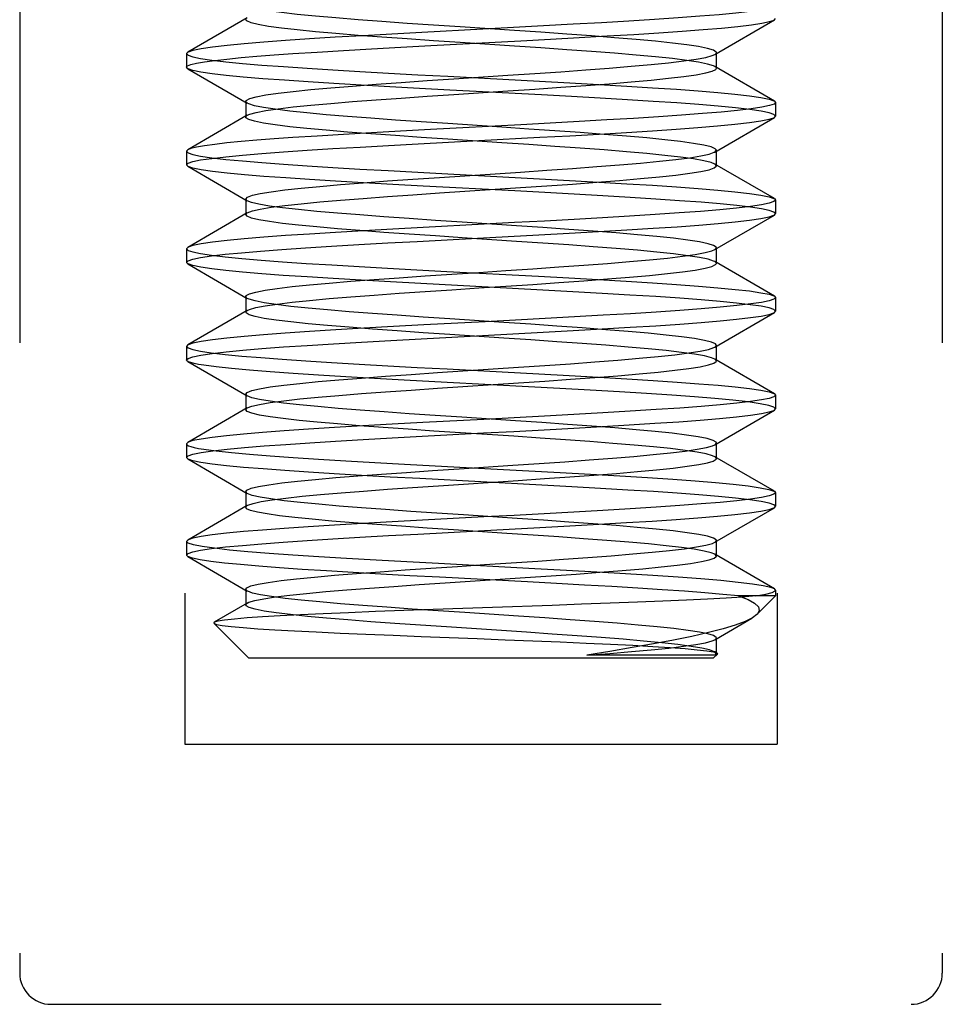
# Model space of a CAD drawing. Header units: inches. Extents: x 0 to 35.6, y 0 to 23.
# Tile 53 of 56: x 25.592 to 25.888, y 17.415 to 17.731. Entities that reach past the tile are written whole.
import ezdxf

# ---------------------------------------------------------------- set-up
doc = ezdxf.new("R2010")
doc.units = ezdxf.units.IN
doc.header["$LTSCALE"] = 1.957805
doc.header["$MEASUREMENT"] = 0
doc.linetypes.add('HIDDEN', pattern=[0.2, 0.1, -0.1])
doc.layers.add('02___PRT_ALL_AXES', color=7, linetype='CONTINUOUS')
doc.layers.add('DEFAULT_2', color=8, linetype='HIDDEN')

msp = doc.modelspace()

# ---------------------------------------------------------------- linework, layer by layer
at = {"layer": '02___PRT_ALL_AXES', "color": 8, "linetype": 'HIDDEN'}
msp.add_line((25.83495, 17.54793), (25.83495, 17.54609), dxfattribs=at)
at = {"layer": 'DEFAULT_2', "color": 8, "linetype": 'HIDDEN'}
for p, q in [((25.64545, 17.93859), (25.64545, 17.49859)), ((25.83545, 17.93859), (25.83545, 17.49859)), ((25.59245, 17.82309), (25.59245, 17.42509)), ((25.88845, 17.82309), (25.88845, 17.42509)), ((25.66544, 17.73161), (25.64634, 17.72053)), ((25.81546, 17.71983), (25.83456, 17.73091)), ((25.83456, 17.73091), (25.83495, 17.73137)), ((25.7243, 17.72268), (25.75326, 17.72422)), ((25.64634, 17.72053), (25.64595, 17.72008)), ((25.64595, 17.72008), (25.64595, 17.71572)), ((25.81595, 17.7154), (25.81595, 17.7204)), ((25.64634, 17.71526), (25.64595, 17.71572)), ((25.64634, 17.71526), (25.66544, 17.70418)), ((25.83456, 17.70488), (25.81546, 17.71596)), ((25.66495, 17.70475), (25.66495, 17.69975)), ((25.83456, 17.70488), (25.83495, 17.70443)), ((25.83495, 17.70443), (25.83495, 17.70007)), ((25.66544, 17.70031), (25.64634, 17.68923)), ((25.81546, 17.68853), (25.83456, 17.69961)), ((25.83456, 17.69961), (25.83495, 17.70007)), ((25.75319, 17.69727), (25.72425, 17.69574)), ((25.64634, 17.68923), (25.64595, 17.68878)), ((25.64595, 17.68878), (25.64595, 17.68442)), ((25.81595, 17.6841), (25.81595, 17.6891)), ((25.64634, 17.68396), (25.64595, 17.68442)), ((25.64634, 17.68396), (25.66544, 17.67288)), ((25.83456, 17.67358), (25.81546, 17.68466)), ((25.7271, 17.68038), (25.7531, 17.68211)), ((25.7271, 17.67538), (25.7531, 17.67711)), ((25.66495, 17.67345), (25.66495, 17.66845)), ((25.66544, 17.67288), (25.66495, 17.67345)), ((25.83456, 17.67358), (25.83495, 17.67313)), ((25.83495, 17.67313), (25.83495, 17.66877)), ((25.66544, 17.66901), (25.64634, 17.65793)), ((25.66495, 17.66845), (25.66544, 17.66901)), ((25.81546, 17.65723), (25.83456, 17.66831)), ((25.83456, 17.66831), (25.83495, 17.66877)), ((25.64634, 17.65793), (25.64595, 17.65748)), ((25.64595, 17.65748), (25.64595, 17.65312)), ((25.81595, 17.6528), (25.81595, 17.6578)), ((25.64634, 17.65266), (25.64595, 17.65312)), ((25.64634, 17.65266), (25.66544, 17.64158)), ((25.83456, 17.64228), (25.81546, 17.65336)), ((25.66495, 17.64215), (25.66495, 17.63715)), ((25.83456, 17.64228), (25.83495, 17.64183)), ((25.83495, 17.64183), (25.83495, 17.63747)), ((25.66544, 17.63771), (25.64634, 17.62663)), ((25.81546, 17.62593), (25.83456, 17.63701)), ((25.83456, 17.63701), (25.83495, 17.63747)), ((25.64634, 17.62663), (25.64595, 17.62618)), ((25.64595, 17.62618), (25.64595, 17.62182)), ((25.81595, 17.6215), (25.81595, 17.6265)), ((25.64634, 17.62136), (25.66544, 17.61028)), ((25.83456, 17.61098), (25.81546, 17.62206)), ((25.72644, 17.61774), (25.75244, 17.61947)), ((25.72644, 17.61274), (25.75244, 17.61447)), ((25.66495, 17.61085), (25.66495, 17.60585)), ((25.66544, 17.61028), (25.66495, 17.61085)), ((25.83456, 17.61098), (25.83495, 17.61053)), ((25.83495, 17.61053), (25.83495, 17.60617)), ((25.66544, 17.60641), (25.64634, 17.59533)), ((25.66495, 17.60585), (25.66544, 17.60641)), ((25.81546, 17.59463), (25.83456, 17.60571)), ((25.83456, 17.60571), (25.83495, 17.60617)), ((25.64634, 17.59533), (25.64595, 17.59488)), ((25.81595, 17.5902), (25.81595, 17.5952)), ((25.64595, 17.59488), (25.64595, 17.59052)), ((25.64634, 17.59006), (25.64595, 17.59052)), ((25.64634, 17.59006), (25.66544, 17.57898)), ((25.83456, 17.57968), (25.81546, 17.59076)), ((25.72679, 17.58146), (25.75242, 17.58316)), ((25.66495, 17.57955), (25.66495, 17.57455)), ((25.66544, 17.57898), (25.66495, 17.57955)), ((25.83456, 17.57968), (25.83495, 17.57923)), ((25.83495, 17.57923), (25.83495, 17.57487)), ((25.66544, 17.57511), (25.64634, 17.56403)), ((25.81546, 17.56333), (25.83456, 17.57441)), ((25.83456, 17.57441), (25.83495, 17.57487)), ((25.64634, 17.56403), (25.64595, 17.56358)), ((25.64595, 17.56358), (25.64595, 17.55922)), ((25.81595, 17.5589), (25.81595, 17.5639)), ((25.64634, 17.55876), (25.64595, 17.55922)), ((25.64634, 17.55876), (25.66544, 17.54768)), ((25.83456, 17.54838), (25.81546, 17.55946)), ((25.729, 17.55031), (25.75463, 17.55201)), ((25.66495, 17.54825), (25.66495, 17.54325)), ((25.83495, 17.54609), (25.82307, 17.54609)), ((25.82897, 17.54012), (25.83495, 17.54609)), ((25.66544, 17.54381), (25.65482, 17.53765)), ((25.81546, 17.53203), (25.82739, 17.53896)), ((25.65482, 17.53765), (25.65471, 17.53733)), ((25.66595, 17.52609), (25.65471, 17.53733)), ((25.81595, 17.5276), (25.81595, 17.5326)), ((25.81495, 17.52609), (25.66595, 17.52609)), ((25.81556, 17.52709), (25.77435, 17.52709)), ((25.81495, 17.52609), (25.81627, 17.52741)), ((25.81614, 17.52777), (25.81546, 17.52816)), ((25.81556, 17.52709), (25.81595, 17.5276)), ((25.81614, 17.52777), (25.81627, 17.52741)), ((25.64545, 17.49859), (25.83545, 17.49859)), ((25.60245, 17.41509), (25.87845, 17.41509))]:
    msp.add_line(p, q, dxfattribs=at)
for points in [[(25.73378, 17.72866), (25.72517, 17.72924), (25.71676, 17.72981), (25.70867, 17.73038), (25.70099, 17.73096), (25.69385, 17.73153), (25.68732, 17.73211), (25.6815, 17.73268), (25.67646, 17.73326), (25.67227, 17.73383), (25.66899, 17.73441), (25.66666, 17.73498), (25.66544, 17.73548)], [(25.83495, 17.73573), (25.83445, 17.73521), (25.83292, 17.73469), (25.83037, 17.73417), (25.82679, 17.73364), (25.82225, 17.73311), (25.81681, 17.73259), (25.81061, 17.73207), (25.80368, 17.73155), (25.79606, 17.73103), (25.78784, 17.73052), (25.77915, 17.73), (25.77003, 17.72949), (25.76055, 17.72897), (25.75084, 17.72845), (25.74108, 17.72793), (25.72148, 17.72689)], [(25.73378, 17.72366), (25.72517, 17.72424), (25.71676, 17.72481), (25.70867, 17.72538), (25.70099, 17.72596), (25.69385, 17.72653), (25.68732, 17.72711), (25.6815, 17.72768), (25.67646, 17.72826), (25.67227, 17.72883), (25.66899, 17.72941), (25.66666, 17.72998), (25.66531, 17.73056), (25.66495, 17.73105)], [(25.75326, 17.72422), (25.76271, 17.72472), (25.77196, 17.72523), (25.78094, 17.72575), (25.78951, 17.72626), (25.79755, 17.72677), (25.80498, 17.72728), (25.81169, 17.72779), (25.81766, 17.7283), (25.82286, 17.72882), (25.82718, 17.72933), (25.83055, 17.72984), (25.83299, 17.73035), (25.83446, 17.73086), (25.83456, 17.73091)], [(25.81595, 17.7204), (25.81587, 17.72061), (25.81499, 17.72119), (25.81312, 17.72176), (25.81028, 17.72234), (25.80651, 17.72291), (25.80186, 17.72349), (25.79639, 17.72406), (25.79019, 17.72464), (25.78332, 17.72521), (25.77588, 17.72579), (25.76797, 17.72636), (25.75969, 17.72694), (25.75116, 17.72751), (25.73378, 17.72866)], [(25.72148, 17.72689), (25.71184, 17.72637), (25.7025, 17.72584), (25.69362, 17.72532), (25.68538, 17.7248), (25.67774, 17.72429), (25.67077, 17.72377), (25.6645, 17.72325), (25.65897, 17.72272), (25.65433, 17.72219), (25.65066, 17.72166), (25.64803, 17.72112), (25.64647, 17.7206), (25.64634, 17.72053)], [(25.68011, 17.72009), (25.68791, 17.7206), (25.69633, 17.72112), (25.70531, 17.72164), (25.71469, 17.72216), (25.7243, 17.72268)], [(25.81546, 17.71596), (25.81499, 17.71619), (25.81312, 17.71676), (25.81028, 17.71734), (25.80651, 17.71791), (25.80186, 17.71849), (25.79639, 17.71906), (25.79019, 17.71964), (25.78332, 17.72021), (25.77588, 17.72079), (25.76797, 17.72136), (25.75969, 17.72194), (25.75116, 17.72251), (25.73378, 17.72366)], [(25.64595, 17.71572), (25.6463, 17.71615), (25.64738, 17.71658), (25.6492, 17.71703), (25.65175, 17.71747), (25.65501, 17.71791), (25.65893, 17.71836), (25.66345, 17.7188), (25.66853, 17.71923), (25.6741, 17.71966), (25.68011, 17.72009)], [(25.64595, 17.72008), (25.64645, 17.71956), (25.64796, 17.71905), (25.6505, 17.71852), (25.65405, 17.718), (25.65856, 17.71747), (25.66398, 17.71695), (25.67016, 17.71643), (25.67707, 17.71591), (25.6847, 17.71539), (25.69291, 17.71488), (25.70161, 17.71436), (25.71073, 17.71384), (25.72019, 17.71333), (25.72986, 17.71281)], [(25.73173, 17.71199), (25.74911, 17.71314), (25.75769, 17.71372), (25.76604, 17.71429), (25.77404, 17.71487), (25.7816, 17.71544), (25.78861, 17.71602), (25.79499, 17.71659), (25.80063, 17.71717), (25.80548, 17.71774), (25.80946, 17.71832), (25.81253, 17.71889), (25.81464, 17.71947), (25.81546, 17.71983)], [(25.81546, 17.71983), (25.81576, 17.72004), (25.81595, 17.7204)], [(25.73047, 17.70842), (25.72071, 17.70894), (25.71116, 17.70946), (25.70199, 17.70998), (25.69325, 17.7105), (25.68502, 17.71101), (25.67738, 17.71153), (25.67043, 17.71205), (25.66419, 17.71257), (25.65872, 17.71309), (25.65415, 17.71362), (25.65056, 17.71415), (25.64798, 17.71468), (25.64645, 17.7152), (25.64634, 17.71526)], [(25.73173, 17.70699), (25.74911, 17.70814), (25.75769, 17.70872), (25.76604, 17.70929), (25.77404, 17.70987), (25.7816, 17.71044), (25.78861, 17.71102), (25.79499, 17.71159), (25.80063, 17.71217), (25.80548, 17.71274), (25.80946, 17.71332), (25.81253, 17.71389), (25.81464, 17.71447), (25.81576, 17.71504), (25.81595, 17.7154)], [(25.81595, 17.7154), (25.81587, 17.71561), (25.81546, 17.71596)], [(25.69224, 17.70912), (25.69925, 17.7097), (25.70681, 17.71027), (25.71481, 17.71084), (25.72316, 17.71142), (25.73173, 17.71199)], [(25.72986, 17.71281), (25.75925, 17.71125), (25.76892, 17.71073), (25.77829, 17.7102), (25.78721, 17.70967), (25.7955, 17.70915), (25.80315, 17.70864), (25.81013, 17.70812), (25.8164, 17.7076), (25.82192, 17.70707), (25.82657, 17.70654), (25.83023, 17.70601), (25.83287, 17.70547), (25.83443, 17.70495), (25.83456, 17.70488)], [(25.66495, 17.70475), (25.66514, 17.7051), (25.66625, 17.70567), (25.66835, 17.70625), (25.67141, 17.70682), (25.67539, 17.7074), (25.68023, 17.70797), (25.68587, 17.70855), (25.69224, 17.70912)], [(25.69224, 17.70412), (25.69925, 17.7047), (25.70681, 17.70527), (25.71481, 17.70584), (25.72316, 17.70642), (25.73173, 17.70699)], [(25.83495, 17.70007), (25.83444, 17.70058), (25.83289, 17.70111), (25.83029, 17.70164), (25.82666, 17.70217), (25.82205, 17.7027), (25.81655, 17.70323), (25.81029, 17.70375), (25.80332, 17.70426), (25.79568, 17.70478), (25.78745, 17.7053), (25.77867, 17.70582), (25.76944, 17.70634), (25.75986, 17.70686), (25.73047, 17.70842)], [(25.66544, 17.70418), (25.66502, 17.70452), (25.66495, 17.70475)], [(25.74716, 17.69648), (25.72979, 17.69763), (25.72125, 17.6982), (25.71298, 17.69878), (25.70506, 17.69935), (25.69762, 17.69992), (25.69075, 17.7005), (25.68454, 17.70107), (25.67907, 17.70165), (25.67442, 17.70222), (25.67064, 17.7028), (25.66779, 17.70337), (25.66591, 17.70395), (25.66544, 17.70418)], [(25.66544, 17.70031), (25.66625, 17.70067), (25.66835, 17.70125), (25.67141, 17.70182), (25.67539, 17.7024), (25.68023, 17.70297), (25.68587, 17.70355), (25.69224, 17.70412)], [(25.83495, 17.70443), (25.83446, 17.70392), (25.833, 17.70341), (25.83055, 17.7029), (25.82713, 17.70239), (25.82277, 17.70187), (25.81753, 17.70135), (25.81153, 17.70084), (25.80481, 17.70033), (25.79738, 17.69982), (25.78936, 17.69931), (25.78084, 17.6988), (25.7719, 17.69829), (25.76266, 17.69778), (25.75319, 17.69727)], [(25.66495, 17.69975), (25.66514, 17.7001), (25.66544, 17.70031)], [(25.74716, 17.69148), (25.72979, 17.69263), (25.72125, 17.6932), (25.71298, 17.69378), (25.70506, 17.69435), (25.69762, 17.69492), (25.69075, 17.6955), (25.68454, 17.69607), (25.67907, 17.69665), (25.67442, 17.69722), (25.67064, 17.6978), (25.66779, 17.69837), (25.66591, 17.69895), (25.66502, 17.69952), (25.66495, 17.69975)], [(25.75936, 17.69324), (25.769, 17.69377), (25.77831, 17.69429), (25.78717, 17.69482), (25.79542, 17.69533), (25.80306, 17.69585), (25.81005, 17.69636), (25.81634, 17.69688), (25.82188, 17.69741), (25.82654, 17.69795), (25.83022, 17.69848), (25.83286, 17.69902), (25.83443, 17.69954), (25.83456, 17.69961)], [(25.81595, 17.6891), (25.81559, 17.68958), (25.81425, 17.69015), (25.81192, 17.69073), (25.80865, 17.6913), (25.80446, 17.69188), (25.79943, 17.69245), (25.79361, 17.69303), (25.78709, 17.6936), (25.77995, 17.69418), (25.77228, 17.69475), (25.76418, 17.69533), (25.75578, 17.6959), (25.74716, 17.69648)], [(25.64595, 17.68442), (25.64645, 17.68493), (25.64797, 17.68545), (25.6505, 17.68597), (25.65404, 17.68649), (25.65856, 17.68702), (25.66397, 17.68754), (25.67016, 17.68806), (25.67709, 17.68858), (25.68472, 17.6891), (25.69294, 17.68962), (25.70165, 17.69013), (25.71077, 17.69065), (25.72026, 17.69117), (25.72997, 17.69169), (25.73975, 17.6922), (25.75936, 17.69324)], [(25.68011, 17.69315), (25.6741, 17.69272), (25.66853, 17.69229), (25.66345, 17.69186), (25.65893, 17.69142), (25.65501, 17.69098), (25.65175, 17.69053), (25.6492, 17.69009), (25.64738, 17.68965), (25.64634, 17.68923)], [(25.72425, 17.69574), (25.71465, 17.69522), (25.70528, 17.6947), (25.69631, 17.69418), (25.6879, 17.69366), (25.68011, 17.69315)], [(25.81546, 17.68466), (25.81425, 17.68515), (25.81192, 17.68573), (25.80865, 17.6863), (25.80446, 17.68688), (25.79943, 17.68745), (25.79361, 17.68803), (25.78709, 17.6886), (25.77995, 17.68918), (25.77228, 17.68975), (25.76418, 17.69033), (25.75578, 17.6909), (25.74716, 17.69148)], [(25.64595, 17.68878), (25.64645, 17.68826), (25.64796, 17.68775), (25.6505, 17.68722), (25.65404, 17.6867), (25.65855, 17.68617), (25.66396, 17.68565), (25.67014, 17.68513), (25.67705, 17.68461), (25.68467, 17.6841), (25.69289, 17.68358), (25.7016, 17.68306), (25.71071, 17.68255), (25.72017, 17.68203), (25.72984, 17.68151)], [(25.7531, 17.68211), (25.76158, 17.68268), (25.76978, 17.68326), (25.7776, 17.68383), (25.78492, 17.68441), (25.79164, 17.68498), (25.79769, 17.68556), (25.80298, 17.68613), (25.80743, 17.68671), (25.811, 17.68728), (25.81362, 17.68786), (25.81528, 17.68843), (25.81546, 17.68853)], [(25.81546, 17.68853), (25.81594, 17.68901), (25.81595, 17.6891)], [(25.75131, 17.67602), (25.72191, 17.67757), (25.71221, 17.6781), (25.70279, 17.67863), (25.69382, 17.67916), (25.68547, 17.67968), (25.67778, 17.6802), (25.67079, 17.68072), (25.66452, 17.68124), (25.65899, 17.68177), (25.65434, 17.6823), (25.65067, 17.68283), (25.64803, 17.68337), (25.64647, 17.68389), (25.64634, 17.68396)], [(25.7531, 17.67711), (25.76158, 17.67768), (25.76978, 17.67826), (25.7776, 17.67883), (25.78492, 17.67941), (25.79164, 17.67998), (25.79769, 17.68056), (25.80298, 17.68113), (25.80743, 17.68171), (25.811, 17.68228), (25.81362, 17.68286), (25.81528, 17.68343), (25.81594, 17.68401), (25.81595, 17.6841)], [(25.81595, 17.6841), (25.81559, 17.68458), (25.81546, 17.68466)], [(25.66495, 17.67345), (25.66553, 17.67406), (25.6671, 17.67464), (25.66965, 17.67521), (25.67314, 17.67579), (25.67752, 17.67636), (25.68274, 17.67694), (25.68873, 17.67751), (25.6954, 17.67809), (25.70268, 17.67866), (25.71046, 17.67924), (25.71863, 17.67981), (25.7271, 17.68038)], [(25.72984, 17.68151), (25.75922, 17.67995), (25.76889, 17.67943), (25.77828, 17.6789), (25.7872, 17.67837), (25.79549, 17.67785), (25.80315, 17.67734), (25.81013, 17.67682), (25.8164, 17.6763), (25.82192, 17.67577), (25.82657, 17.67524), (25.83023, 17.67471), (25.83287, 17.67417), (25.83443, 17.67365), (25.83456, 17.67358)], [(25.66544, 17.66901), (25.6671, 17.66964), (25.66965, 17.67021), (25.67314, 17.67079), (25.67752, 17.67136), (25.68274, 17.67194), (25.68873, 17.67251), (25.6954, 17.67309), (25.70268, 17.67366), (25.71046, 17.67424), (25.71863, 17.67481), (25.7271, 17.67538)], [(25.83495, 17.66877), (25.83444, 17.66928), (25.83293, 17.6698), (25.83043, 17.67031), (25.82695, 17.67083), (25.82251, 17.67135), (25.81716, 17.67187), (25.81103, 17.67239), (25.80414, 17.67291), (25.79653, 17.67343), (25.78829, 17.67395), (25.77953, 17.67447), (25.77036, 17.67499), (25.76094, 17.6755), (25.75131, 17.67602)], [(25.73444, 17.66602), (25.72582, 17.66659), (25.71739, 17.66717), (25.70927, 17.66774), (25.70156, 17.66832), (25.69437, 17.66889), (25.68779, 17.66947), (25.68191, 17.67004), (25.67681, 17.67061), (25.67256, 17.67119), (25.66921, 17.67176), (25.6668, 17.67234), (25.66544, 17.67288)], [(25.83495, 17.67313), (25.83445, 17.67261), (25.83294, 17.6721), (25.83042, 17.67158), (25.82691, 17.67106), (25.82242, 17.67053), (25.81704, 17.67001), (25.81088, 17.66949), (25.80398, 17.66897), (25.79637, 17.66846), (25.78814, 17.66794), (25.77942, 17.66742), (25.7703, 17.6669), (25.76087, 17.66639), (25.75123, 17.66587), (25.74149, 17.66536), (25.72184, 17.66431)], [(25.73444, 17.66102), (25.72582, 17.66159), (25.71739, 17.66217), (25.70927, 17.66274), (25.70156, 17.66332), (25.69437, 17.66389), (25.68779, 17.66447), (25.68191, 17.66504), (25.67681, 17.66561), (25.67256, 17.66619), (25.66921, 17.66676), (25.6668, 17.66734), (25.66538, 17.66791), (25.66495, 17.66845)], [(25.75899, 17.66192), (25.76873, 17.66245), (25.77819, 17.66299), (25.78723, 17.66352), (25.79566, 17.66405), (25.80341, 17.66457), (25.81036, 17.66509), (25.81656, 17.6656), (25.82203, 17.66613), (25.82662, 17.66666), (25.83026, 17.66719), (25.83288, 17.66772), (25.83443, 17.66824), (25.83456, 17.66831)], [(25.81595, 17.6578), (25.8159, 17.65797), (25.81509, 17.65855), (25.81329, 17.65912), (25.81052, 17.6597), (25.80682, 17.66027), (25.80224, 17.66084), (25.79684, 17.66142), (25.79068, 17.66199), (25.78386, 17.66257), (25.77646, 17.66314), (25.76858, 17.66372), (25.76033, 17.66429), (25.75181, 17.66487), (25.73444, 17.66602)], [(25.64595, 17.65312), (25.64646, 17.65363), (25.64797, 17.65415), (25.65048, 17.65466), (25.65396, 17.65518), (25.65835, 17.6557), (25.66363, 17.65621), (25.66972, 17.65673), (25.67658, 17.65724), (25.68419, 17.65776), (25.69245, 17.65829), (25.70129, 17.65881), (25.71053, 17.65934), (25.71999, 17.65985), (25.72963, 17.66037), (25.73935, 17.66088), (25.75899, 17.66192)], [(25.72184, 17.66431), (25.71214, 17.66379), (25.70273, 17.66326), (25.69376, 17.66273), (25.68542, 17.6622), (25.67772, 17.66169), (25.67074, 17.66117), (25.66449, 17.66065), (25.65896, 17.66012), (25.65432, 17.65959), (25.65066, 17.65906), (25.64803, 17.65852), (25.64646, 17.658), (25.64634, 17.65793)], [(25.81546, 17.65336), (25.81509, 17.65355), (25.81329, 17.65412), (25.81052, 17.6547), (25.80682, 17.65527), (25.80224, 17.65584), (25.79684, 17.65642), (25.79068, 17.65699), (25.78386, 17.65757), (25.77646, 17.65814), (25.76858, 17.65872), (25.76033, 17.65929), (25.75181, 17.65987), (25.73444, 17.66102)], [(25.64595, 17.65748), (25.64645, 17.65696), (25.64796, 17.65645), (25.65046, 17.65593), (25.65395, 17.65541), (25.6584, 17.65489), (25.66376, 17.65437), (25.66989, 17.65385), (25.67677, 17.65333), (25.68438, 17.65281), (25.69261, 17.6523), (25.70135, 17.65178), (25.71049, 17.65126), (25.7199, 17.65074), (25.72952, 17.65023)], [(25.66495, 17.64215), (25.66509, 17.64245), (25.66613, 17.64303), (25.66816, 17.6436), (25.67115, 17.64418), (25.67505, 17.64475), (25.67983, 17.64533), (25.68542, 17.6459), (25.69173, 17.64648), (25.6987, 17.64705), (25.70622, 17.64763), (25.71419, 17.6482), (25.72251, 17.64878), (25.73107, 17.64935), (25.73976, 17.64992), (25.74845, 17.6505), (25.75704, 17.65107), (25.76541, 17.65165), (25.77345, 17.65222), (25.78105, 17.6528), (25.7881, 17.65337), (25.79453, 17.65395), (25.80023, 17.65452), (25.80514, 17.6551), (25.80919, 17.65567), (25.81233, 17.65625), (25.81451, 17.65682), (25.81546, 17.65723)], [(25.81546, 17.65723), (25.81571, 17.6574), (25.81595, 17.6578)], [(25.75053, 17.64476), (25.72116, 17.64631), (25.71144, 17.64684), (25.70201, 17.64738), (25.69302, 17.64791), (25.68464, 17.64844), (25.67695, 17.64896), (25.67008, 17.64947), (25.66397, 17.64999), (25.65863, 17.6505), (25.65414, 17.65102), (25.65057, 17.65155), (25.648, 17.65207), (25.64646, 17.6526), (25.64634, 17.65266)], [(25.66544, 17.63771), (25.66613, 17.63803), (25.66816, 17.6386), (25.67115, 17.63918), (25.67505, 17.63975), (25.67983, 17.64033), (25.68542, 17.6409), (25.69173, 17.64148), (25.6987, 17.64205), (25.70622, 17.64263), (25.71419, 17.6432), (25.72251, 17.64378), (25.73107, 17.64435), (25.73976, 17.64492), (25.74845, 17.6455), (25.75704, 17.64607), (25.76541, 17.64665), (25.77345, 17.64722), (25.78105, 17.6478), (25.7881, 17.64837), (25.79453, 17.64895), (25.80023, 17.64952), (25.80514, 17.6501), (25.80919, 17.65067), (25.81233, 17.65125), (25.81451, 17.65182), (25.81571, 17.6524), (25.81595, 17.6528)], [(25.81595, 17.6528), (25.8159, 17.65297), (25.81546, 17.65336)], [(25.72952, 17.65023), (25.75889, 17.64867), (25.76861, 17.64814), (25.77806, 17.64761), (25.78707, 17.64708), (25.79547, 17.64655), (25.8032, 17.64603), (25.81018, 17.64552), (25.81643, 17.645), (25.82195, 17.64447), (25.82658, 17.64394), (25.83024, 17.6434), (25.83287, 17.64287), (25.83443, 17.64235), (25.83456, 17.64228)], [(25.83495, 17.63747), (25.83444, 17.63798), (25.83291, 17.6385), (25.83037, 17.63902), (25.82685, 17.63954), (25.82243, 17.64006), (25.81716, 17.64057), (25.81108, 17.64108), (25.80421, 17.6416), (25.79657, 17.64212), (25.78824, 17.64265), (25.77931, 17.64318), (25.76994, 17.64371), (25.76031, 17.64424), (25.75053, 17.64476)], [(25.66544, 17.64158), (25.66506, 17.64188), (25.66495, 17.64215)], [(25.74782, 17.63383), (25.73044, 17.63498), (25.7219, 17.63556), (25.71359, 17.63613), (25.70565, 17.63671), (25.69817, 17.63728), (25.69125, 17.63786), (25.68498, 17.63843), (25.67946, 17.63901), (25.67474, 17.63958), (25.6709, 17.64015), (25.66798, 17.64073), (25.66602, 17.6413), (25.66544, 17.64158)], [(25.83495, 17.64183), (25.83444, 17.64131), (25.83294, 17.6408), (25.83044, 17.64028), (25.82698, 17.63977), (25.82255, 17.63924), (25.81722, 17.63872), (25.8111, 17.63821), (25.80423, 17.63769), (25.79663, 17.63717), (25.7884, 17.63665), (25.77964, 17.63613), (25.77047, 17.63561), (25.76107, 17.6351), (25.75147, 17.63458), (25.74175, 17.63407), (25.7221, 17.63303)], [(25.66495, 17.63715), (25.66509, 17.63745), (25.66544, 17.63771)], [(25.74782, 17.62883), (25.73044, 17.62998), (25.7219, 17.63056), (25.71359, 17.63113), (25.70565, 17.63171), (25.69817, 17.63228), (25.69125, 17.63286), (25.68498, 17.63343), (25.67946, 17.63401), (25.67474, 17.63458), (25.6709, 17.63515), (25.66798, 17.63573), (25.66602, 17.6363), (25.66506, 17.63688), (25.66495, 17.63715)], [(25.72128, 17.62862), (25.74091, 17.62966), (25.75065, 17.63018), (25.7604, 17.6307), (25.77, 17.63122), (25.77935, 17.63175), (25.78827, 17.63228), (25.79659, 17.63281), (25.80423, 17.63333), (25.8111, 17.63385), (25.81718, 17.63436), (25.82245, 17.63487), (25.82686, 17.63539), (25.83037, 17.63591), (25.83291, 17.63643), (25.83444, 17.63695), (25.83456, 17.63701)], [(25.7221, 17.63303), (25.71237, 17.6325), (25.70289, 17.63196), (25.69385, 17.63143), (25.68541, 17.6309), (25.67765, 17.63038), (25.67067, 17.62986), (25.66443, 17.62934), (25.65892, 17.62882), (25.6543, 17.62829), (25.65064, 17.62775), (25.64802, 17.62722), (25.64646, 17.6267), (25.64634, 17.62663)], [(25.81595, 17.6265), (25.81565, 17.62694), (25.81438, 17.62751), (25.81213, 17.62809), (25.80893, 17.62866), (25.80481, 17.62924), (25.79984, 17.62981), (25.79408, 17.63038), (25.78761, 17.63096), (25.78051, 17.63153), (25.77287, 17.63211), (25.76481, 17.63268), (25.75642, 17.63326), (25.74782, 17.63383)], [(25.64595, 17.62182), (25.64646, 17.62233), (25.648, 17.62286), (25.65058, 17.62338), (25.65417, 17.62391), (25.65867, 17.62443), (25.66403, 17.62495), (25.67015, 17.62546), (25.67704, 17.62598), (25.68473, 17.6265), (25.69312, 17.62703), (25.70212, 17.62756), (25.71156, 17.62809), (25.72128, 17.62862)], [(25.81546, 17.62206), (25.81438, 17.62251), (25.81213, 17.62309), (25.80893, 17.62366), (25.80481, 17.62424), (25.79984, 17.62481), (25.79408, 17.62538), (25.78761, 17.62596), (25.78051, 17.62653), (25.77287, 17.62711), (25.76481, 17.62768), (25.75642, 17.62826), (25.74782, 17.62883)], [(25.64595, 17.62618), (25.64645, 17.62566), (25.64796, 17.62515), (25.65046, 17.62463), (25.65392, 17.62411), (25.65835, 17.62359), (25.66367, 17.62308), (25.66978, 17.62256), (25.67665, 17.62204), (25.68427, 17.62152), (25.69252, 17.621), (25.70133, 17.62048), (25.71054, 17.61996), (25.71997, 17.61944), (25.72958, 17.61892)], [(25.75244, 17.61947), (25.76094, 17.62004), (25.76917, 17.62061), (25.77702, 17.62119), (25.78438, 17.62176), (25.79116, 17.62234), (25.79726, 17.62291), (25.8026, 17.62349), (25.80712, 17.62406), (25.81076, 17.62464), (25.81346, 17.62521), (25.81519, 17.62579), (25.81546, 17.62593)], [(25.81546, 17.62593), (25.81592, 17.62636), (25.81595, 17.6265)], [(25.64634, 17.62136), (25.64611, 17.62153), (25.64595, 17.62182)], [(25.65156, 17.62009), (25.64985, 17.62038), (25.64845, 17.62067), (25.64736, 17.62095), (25.64658, 17.62124), (25.64634, 17.62136)], [(25.75244, 17.61447), (25.76094, 17.61504), (25.76917, 17.61561), (25.77702, 17.61619), (25.78438, 17.61676), (25.79116, 17.61734), (25.79726, 17.61791), (25.8026, 17.61849), (25.80712, 17.61906), (25.81076, 17.61964), (25.81346, 17.62021), (25.81519, 17.62079), (25.81592, 17.62136), (25.81595, 17.6215)], [(25.81595, 17.6215), (25.81565, 17.62194), (25.81546, 17.62206)], [(25.74559, 17.61372), (25.72561, 17.61478), (25.71583, 17.6153), (25.70629, 17.61583), (25.69705, 17.61637), (25.6883, 17.6169), (25.6802, 17.61743), (25.6728, 17.61796), (25.66616, 17.6185), (25.66036, 17.61903), (25.65547, 17.61956), (25.65156, 17.62009)], [(25.66495, 17.61085), (25.66545, 17.61142), (25.66695, 17.61199), (25.66942, 17.61257), (25.67284, 17.61314), (25.67716, 17.61372), (25.68232, 17.61429), (25.68825, 17.61487), (25.69488, 17.61544), (25.70211, 17.61602), (25.70985, 17.61659), (25.718, 17.61717), (25.72644, 17.61774)], [(25.72958, 17.61892), (25.75897, 17.61737), (25.76871, 17.61684), (25.77819, 17.6163), (25.78722, 17.61577), (25.79566, 17.61524), (25.80341, 17.61472), (25.81036, 17.6142), (25.81656, 17.61369), (25.82203, 17.61316), (25.82662, 17.61263), (25.83026, 17.6121), (25.83288, 17.61157), (25.83443, 17.61105), (25.83456, 17.61098)], [(25.66544, 17.60641), (25.66695, 17.60699), (25.66942, 17.60757), (25.67284, 17.60814), (25.67716, 17.60872), (25.68232, 17.60929), (25.68825, 17.60987), (25.69488, 17.61044), (25.70211, 17.61102), (25.70985, 17.61159), (25.718, 17.61217), (25.72644, 17.61274)], [(25.83495, 17.60617), (25.8344, 17.6067), (25.83276, 17.60724), (25.82999, 17.60779), (25.82614, 17.60833), (25.82128, 17.60888), (25.81549, 17.60942), (25.80896, 17.60995), (25.80167, 17.61048), (25.79359, 17.61101), (25.78484, 17.61155), (25.77548, 17.6121), (25.7657, 17.61264), (25.7557, 17.61318), (25.74559, 17.61372)], [(25.66943, 17.60912), (25.66695, 17.6097), (25.66544, 17.61028)], [(25.73434, 17.60342), (25.72579, 17.60399), (25.71744, 17.60456), (25.70938, 17.60513), (25.70173, 17.6057), (25.69459, 17.60627), (25.68805, 17.60684), (25.68219, 17.60741), (25.67709, 17.60798), (25.67282, 17.60855), (25.66943, 17.60912)], [(25.83495, 17.61053), (25.83444, 17.61001), (25.83293, 17.60949), (25.83043, 17.60898), (25.82696, 17.60846), (25.82254, 17.60794), (25.81723, 17.60743), (25.81113, 17.60691), (25.80425, 17.60639), (25.79662, 17.60587), (25.78834, 17.60535), (25.7795, 17.60482), (25.77025, 17.6043), (25.76078, 17.60378), (25.75114, 17.60327), (25.7414, 17.60275), (25.72174, 17.60171)], [(25.66943, 17.60412), (25.66695, 17.6047), (25.66545, 17.60527), (25.66495, 17.60585)], [(25.72162, 17.59734), (25.74125, 17.59838), (25.75102, 17.5989), (25.76072, 17.59942), (25.77019, 17.59994), (25.77932, 17.60045), (25.78803, 17.60097), (25.79626, 17.60149), (25.80389, 17.60201), (25.8108, 17.60252), (25.81698, 17.60304), (25.82238, 17.60357), (25.82688, 17.60409), (25.8304, 17.60461), (25.83293, 17.60513), (25.83444, 17.60565), (25.83456, 17.60571)], [(25.72174, 17.60171), (25.712, 17.60118), (25.70252, 17.60064), (25.69349, 17.60011), (25.68507, 17.59958), (25.67733, 17.59906), (25.6704, 17.59854), (25.66423, 17.59803), (25.6588, 17.5975), (25.65424, 17.59698), (25.65062, 17.59645), (25.64802, 17.59592), (25.64646, 17.5954), (25.64634, 17.59533)], [(25.73385, 17.59846), (25.72536, 17.59902), (25.71706, 17.59959), (25.70907, 17.60016), (25.70148, 17.60072), (25.6944, 17.60129), (25.6879, 17.60185), (25.68209, 17.60242), (25.67703, 17.60299), (25.6728, 17.60355), (25.66943, 17.60412)], [(25.81595, 17.5952), (25.81585, 17.59545), (25.81492, 17.59602), (25.81302, 17.59659), (25.81017, 17.59716), (25.8064, 17.59773), (25.80178, 17.5983), (25.79636, 17.59887), (25.7902, 17.59944), (25.7834, 17.60001), (25.77603, 17.60058), (25.7682, 17.60115), (25.76001, 17.60171), (25.75156, 17.60228), (25.73434, 17.60342)], [(25.81546, 17.59076), (25.81472, 17.59109), (25.81271, 17.59166), (25.80976, 17.59223), (25.80592, 17.59279), (25.80123, 17.59336), (25.79576, 17.59393), (25.78957, 17.59449), (25.78275, 17.59506), (25.77538, 17.59562), (25.76756, 17.59619), (25.75939, 17.59676), (25.75097, 17.59732), (25.73385, 17.59846)], [(25.64595, 17.59052), (25.64647, 17.59104), (25.64804, 17.59156), (25.65068, 17.5921), (25.65436, 17.59263), (25.65901, 17.59317), (25.66456, 17.5937), (25.67085, 17.59422), (25.67784, 17.59473), (25.68549, 17.59525), (25.69375, 17.59577), (25.70263, 17.59629), (25.71197, 17.59682), (25.72162, 17.59734)], [(25.81546, 17.59463), (25.8158, 17.59488), (25.81595, 17.5952)], [(25.64595, 17.59488), (25.64611, 17.59459), (25.64658, 17.5943), (25.64736, 17.59401), (25.64845, 17.59373), (25.64985, 17.59344), (25.65156, 17.59315)], [(25.65156, 17.59315), (25.65547, 17.59262), (25.66035, 17.59209), (25.66614, 17.59156), (25.67278, 17.59103), (25.68018, 17.5905), (25.68829, 17.58996), (25.69706, 17.58943), (25.70634, 17.58889), (25.71591, 17.58836), (25.72573, 17.58783), (25.74567, 17.58678)], [(25.75061, 17.58804), (25.75908, 17.58861), (25.76731, 17.58918), (25.77519, 17.58975), (25.78261, 17.59032), (25.78948, 17.59089), (25.79571, 17.59146), (25.80122, 17.59203), (25.80593, 17.5926), (25.80979, 17.59317), (25.81275, 17.59374), (25.81476, 17.59431), (25.81546, 17.59463)], [(25.72086, 17.58373), (25.71129, 17.58425), (25.7021, 17.58477), (25.69334, 17.58529), (25.68511, 17.58581), (25.67747, 17.58632), (25.67051, 17.58684), (25.66426, 17.58736), (25.65878, 17.58789), (25.65419, 17.58842), (25.65058, 17.58895), (25.64799, 17.58948), (25.64646, 17.59), (25.64634, 17.59006)], [(25.75242, 17.58316), (25.7608, 17.58373), (25.76892, 17.5843), (25.77667, 17.58486), (25.78395, 17.58543), (25.79067, 17.586), (25.79674, 17.58656), (25.80209, 17.58713), (25.80663, 17.58769), (25.81033, 17.58826), (25.81312, 17.58883), (25.81497, 17.58939), (25.81586, 17.58996), (25.81595, 17.5902)], [(25.81595, 17.5902), (25.81578, 17.59053), (25.81546, 17.59076)], [(25.66495, 17.57955), (25.66536, 17.58007), (25.66676, 17.58064), (25.66911, 17.58121), (25.6724, 17.58178), (25.67657, 17.58235), (25.68158, 17.58292), (25.68736, 17.58349), (25.69383, 17.58406), (25.70092, 17.58463), (25.70851, 17.58519), (25.71653, 17.58576), (25.72486, 17.58633), (25.73339, 17.5869), (25.75061, 17.58804)], [(25.74567, 17.58678), (25.75579, 17.58624), (25.76582, 17.5857), (25.77563, 17.58515), (25.78503, 17.5846), (25.79383, 17.58406), (25.80194, 17.58352), (25.8092, 17.58299), (25.81568, 17.58246), (25.8214, 17.58193), (25.82621, 17.58138), (25.83003, 17.58084), (25.83277, 17.5803), (25.83441, 17.57976), (25.83456, 17.57968)], [(25.83495, 17.57487), (25.83444, 17.57538), (25.8329, 17.5759), (25.83032, 17.57643), (25.8267, 17.57696), (25.82211, 17.57749), (25.81662, 17.57802), (25.81037, 17.57854), (25.8034, 17.57906), (25.79577, 17.57957), (25.78754, 17.58009), (25.77878, 17.58061), (25.76958, 17.58113), (25.76001, 17.58165), (25.72086, 17.58373)], [(25.66544, 17.57511), (25.66567, 17.57523), (25.66733, 17.5758), (25.66994, 17.57637), (25.67346, 17.57693), (25.67784, 17.5775), (25.68303, 17.57807), (25.68896, 17.57863), (25.69556, 17.5792), (25.70274, 17.57977), (25.7104, 17.58033), (25.71846, 17.5809), (25.72679, 17.58146)], [(25.83495, 17.57923), (25.83444, 17.57871), (25.83293, 17.57819), (25.83042, 17.57768), (25.82696, 17.57716), (25.82254, 17.57664), (25.81723, 17.57613), (25.81113, 17.57561), (25.80425, 17.57509), (25.79662, 17.57457), (25.78834, 17.57405), (25.77949, 17.57352), (25.77023, 17.573), (25.76076, 17.57248), (25.75111, 17.57196), (25.74138, 17.57145), (25.72171, 17.57041)], [(25.73481, 17.57209), (25.72625, 17.57266), (25.71789, 17.57323), (25.70981, 17.5738), (25.70214, 17.57437), (25.69497, 17.57494), (25.68839, 17.57551), (25.68249, 17.57608), (25.67735, 17.57665), (25.67303, 17.57722), (25.66959, 17.57779), (25.66708, 17.57836), (25.66544, 17.57898)], [(25.66495, 17.57455), (25.66497, 17.57467), (25.66544, 17.57511)], [(25.74875, 17.56617), (25.73162, 17.5673), (25.72317, 17.56787), (25.71494, 17.56844), (25.70704, 17.569), (25.69958, 17.56957), (25.69264, 17.57014), (25.68632, 17.5707), (25.6807, 17.57127), (25.67585, 17.57184), (25.67183, 17.5724), (25.6687, 17.57297), (25.6665, 17.57353), (25.66525, 17.5741), (25.66495, 17.57455)], [(25.75929, 17.56804), (25.76894, 17.56857), (25.77827, 17.56909), (25.78715, 17.56962), (25.79541, 17.57013), (25.80306, 17.57065), (25.81005, 17.57116), (25.81634, 17.57168), (25.82188, 17.57221), (25.82654, 17.57275), (25.83022, 17.57328), (25.83286, 17.57382), (25.83443, 17.57434), (25.83456, 17.57441)], [(25.72171, 17.57041), (25.71197, 17.56988), (25.7025, 17.56934), (25.69347, 17.56881), (25.68504, 17.56828), (25.6773, 17.56776), (25.67038, 17.56724), (25.66422, 17.56673), (25.65879, 17.5662), (25.65424, 17.56568), (25.65062, 17.56515), (25.64802, 17.56462), (25.64646, 17.5641), (25.64634, 17.56403)], [(25.81595, 17.5639), (25.81587, 17.56412), (25.815, 17.56469), (25.81315, 17.56526), (25.81035, 17.56583), (25.80663, 17.5664), (25.80205, 17.56697), (25.79667, 17.56754), (25.79055, 17.56811), (25.78378, 17.56867), (25.77645, 17.56924), (25.76864, 17.56981), (25.76046, 17.57038), (25.75202, 17.57095), (25.73481, 17.57209)], [(25.64595, 17.55922), (25.64645, 17.55973), (25.64797, 17.56025), (25.65049, 17.56077), (25.65402, 17.56129), (25.65852, 17.56181), (25.66392, 17.56234), (25.6701, 17.56286), (25.67702, 17.56337), (25.68465, 17.56389), (25.69288, 17.56441), (25.70159, 17.56493), (25.71072, 17.56545), (25.72019, 17.56596), (25.72989, 17.56648), (25.73966, 17.567), (25.75929, 17.56804)], [(25.72681, 17.55647), (25.71666, 17.55702), (25.70679, 17.55757), (25.69732, 17.55811), (25.68837, 17.55866), (25.68005, 17.5592), (25.67246, 17.55975), (25.66568, 17.5603), (25.65981, 17.56084), (25.6549, 17.56139), (25.65102, 17.56194), (25.64821, 17.56248), (25.64652, 17.56303), (25.64595, 17.56358)], [(25.81546, 17.55946), (25.81429, 17.55994), (25.81203, 17.56051), (25.80884, 17.56107), (25.80477, 17.56164), (25.79987, 17.56221), (25.7942, 17.56277), (25.78784, 17.56334), (25.78087, 17.56391), (25.77337, 17.56447), (25.76545, 17.56504), (25.75721, 17.56561), (25.74875, 17.56617)], [(25.81546, 17.56333), (25.81576, 17.56355), (25.81595, 17.5639)], [(25.66495, 17.54825), (25.66532, 17.54874), (25.66665, 17.54931), (25.66896, 17.54988), (25.67219, 17.55045), (25.67632, 17.55102), (25.68129, 17.55159), (25.68703, 17.55215), (25.69347, 17.55272), (25.70052, 17.55329), (25.70809, 17.55386), (25.71608, 17.55443), (25.7244, 17.555), (25.73292, 17.55557), (25.74154, 17.55614), (25.75015, 17.55671), (25.75863, 17.55728), (25.76687, 17.55785), (25.77477, 17.55842), (25.78222, 17.55899), (25.78912, 17.55956), (25.79539, 17.56013), (25.80094, 17.5607), (25.8057, 17.56127), (25.80961, 17.56184), (25.81261, 17.56241), (25.81467, 17.56298), (25.81546, 17.56333)], [(25.72711, 17.5521), (25.71764, 17.5526), (25.70836, 17.55312), (25.6994, 17.55363), (25.6909, 17.55414), (25.68302, 17.55464), (25.67576, 17.55515), (25.66919, 17.55565), (25.66331, 17.55615), (25.65812, 17.55666), (25.65377, 17.55717), (25.65035, 17.55769), (25.64789, 17.5582), (25.64634, 17.55876)], [(25.75463, 17.55201), (25.76295, 17.55258), (25.77098, 17.55314), (25.77862, 17.55371), (25.78576, 17.55428), (25.79232, 17.55484), (25.79821, 17.55541), (25.80335, 17.55598), (25.80768, 17.55654), (25.81115, 17.55711), (25.8137, 17.55768), (25.8153, 17.55824), (25.81594, 17.55881), (25.81595, 17.5589)], [(25.81595, 17.5589), (25.8156, 17.55937), (25.81546, 17.55946)], [(25.83456, 17.54838), (25.83342, 17.54882), (25.83102, 17.54937), (25.82752, 17.54991), (25.82297, 17.55046), (25.81744, 17.55101), (25.81097, 17.55155), (25.80366, 17.5521), (25.79559, 17.55265), (25.78686, 17.55319), (25.77757, 17.55374), (25.76783, 17.55429), (25.75776, 17.55483), (25.72681, 17.55647)], [(25.82307, 17.54609), (25.81805, 17.54659), (25.81224, 17.54709), (25.80573, 17.54759), (25.79854, 17.54809), (25.79073, 17.5486), (25.7824, 17.5491), (25.77367, 17.5496), (25.76463, 17.5501), (25.75541, 17.5506), (25.72711, 17.5521)], [(25.66544, 17.54768), (25.66496, 17.54817), (25.66495, 17.54825)], [(25.66544, 17.54381), (25.66601, 17.54408), (25.66792, 17.54465), (25.67077, 17.54521), (25.67452, 17.54578), (25.67912, 17.54635), (25.68451, 17.54691), (25.69063, 17.54748), (25.69739, 17.54805), (25.7047, 17.54861), (25.71247, 17.54918), (25.72061, 17.54975), (25.729, 17.55031)], [(25.73528, 17.54076), (25.72672, 17.54133), (25.71834, 17.5419), (25.71024, 17.54247), (25.70254, 17.54304), (25.69534, 17.54361), (25.68873, 17.54418), (25.68279, 17.54475), (25.6776, 17.54532), (25.67324, 17.54589), (25.66975, 17.54646), (25.66719, 17.54703), (25.66559, 17.5476), (25.66544, 17.54768)], [(25.8286, 17.54609), (25.8318, 17.54664), (25.8339, 17.54718), (25.83487, 17.54773), (25.83495, 17.54793)], [(25.83495, 17.54793), (25.83472, 17.54827), (25.83456, 17.54838)], [(25.8286, 17.54609), (25.82429, 17.54576), (25.8191, 17.54543), (25.81311, 17.5451), (25.80634, 17.54477), (25.79882, 17.54444), (25.79065, 17.5441), (25.78189, 17.54377), (25.7727, 17.54343), (25.76326, 17.54309)], [(25.82307, 17.54609), (25.82611, 17.54493), (25.82824, 17.54377), (25.82944, 17.5426), (25.82973, 17.54143), (25.82911, 17.54026), (25.82897, 17.54012)], [(25.72508, 17.54175), (25.71567, 17.54141), (25.70655, 17.54107), (25.69789, 17.54072), (25.68985, 17.54038), (25.68252, 17.54004), (25.67602, 17.5397), (25.67031, 17.53937), (25.66539, 17.53903), (25.66134, 17.5387), (25.65819, 17.53835), (25.65602, 17.53801), (25.65482, 17.53765)], [(25.66495, 17.54325), (25.66506, 17.54352), (25.66544, 17.54381)], [(25.72939, 17.53615), (25.72099, 17.53672), (25.71284, 17.53729), (25.70505, 17.53785), (25.69771, 17.53842), (25.69092, 17.53898), (25.68478, 17.53955), (25.67935, 17.54012), (25.67471, 17.54068), (25.67092, 17.54125), (25.66803, 17.54182), (25.66608, 17.54238), (25.66508, 17.54295), (25.66495, 17.54325)], [(25.76326, 17.54309), (25.74417, 17.54242), (25.72508, 17.54175)], [(25.81595, 17.5326), (25.81589, 17.53279), (25.81507, 17.53336), (25.81327, 17.53393), (25.81052, 17.5345), (25.80686, 17.53507), (25.80232, 17.53563), (25.79698, 17.5362), (25.79091, 17.53677), (25.78417, 17.53734), (25.77686, 17.53791), (25.76907, 17.53848), (25.76092, 17.53905), (25.75249, 17.53962), (25.73528, 17.54076)], [(25.82739, 17.53896), (25.82523, 17.5379), (25.82204, 17.53671), (25.81809, 17.53552), (25.81342, 17.53433), (25.80809, 17.53313), (25.80219, 17.53193), (25.79578, 17.53073), (25.78895, 17.52952), (25.78178, 17.52831), (25.77435, 17.52709)], [(25.82897, 17.54012), (25.8276, 17.53908), (25.82739, 17.53896)], [(25.65471, 17.53733), (25.65557, 17.53699), (25.65744, 17.53664), (25.66032, 17.53629), (25.66414, 17.53594), (25.66883, 17.5356), (25.67433, 17.53525), (25.68059, 17.5349), (25.68758, 17.53455), (25.69528, 17.5342), (25.70354, 17.53384), (25.71224, 17.53348), (25.72121, 17.53312), (25.73921, 17.53242)], [(25.81546, 17.52816), (25.81535, 17.52822), (25.81379, 17.52879), (25.81128, 17.52936), (25.80786, 17.52992), (25.80357, 17.53049), (25.79846, 17.53105), (25.79261, 17.53162), (25.78608, 17.53219), (25.77896, 17.53275), (25.77134, 17.53332), (25.76332, 17.53389), (25.75501, 17.53445), (25.72939, 17.53615)], [(25.73921, 17.53242), (25.74821, 17.53207), (25.75709, 17.53171), (25.76583, 17.53135), (25.7742, 17.53098), (25.78202, 17.53062), (25.78919, 17.53026), (25.79556, 17.52991), (25.80114, 17.52955), (25.80592, 17.5292), (25.80985, 17.52885), (25.81292, 17.52849), (25.81502, 17.52813), (25.81614, 17.52777)], [(25.77435, 17.52709), (25.78182, 17.52766), (25.78876, 17.52823), (25.79506, 17.5288), (25.80066, 17.52937), (25.80546, 17.52994), (25.80942, 17.53051), (25.81247, 17.53108), (25.81458, 17.53165), (25.81546, 17.53203)], [(25.81546, 17.53203), (25.81573, 17.53222), (25.81595, 17.5326)], [(25.81595, 17.5276), (25.81594, 17.52766), (25.81546, 17.52816)], [(25.81627, 17.52741), (25.81616, 17.52733), (25.81601, 17.52725), (25.81581, 17.52717), (25.81556, 17.52709)]]:
    msp.add_lwpolyline(points, dxfattribs=at)
for centre, start, end in [((25.60245, 17.42509), 180, 270), ((25.87845, 17.42509), 270, 360)]:
    msp.add_arc(centre, 0.01, start, end, dxfattribs=at)

doc.saveas('drawing.dxf')
